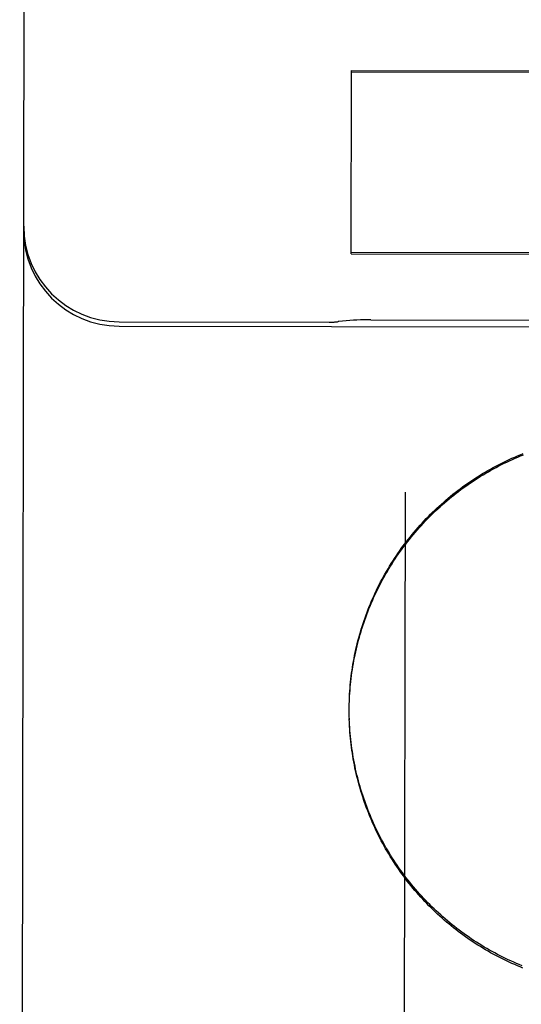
# Model space of a CAD drawing. Header units: inches. Extents: x 0 to 235, y 0 to 152.
# Tile 7 of 93: x 72.077 to 72.241, y 46.657 to 46.979. Entities that reach past the tile are written whole.
import ezdxf

# ---------------------------------------------------------------- set-up
doc = ezdxf.new("R2010")
doc.units = ezdxf.units.IN
doc.header["$LTSCALE"] = 12.9163468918
doc.header["$MEASUREMENT"] = 0
doc.linetypes.add('HIDDEN', pattern=[0.2, 0.1, -0.1])
doc.layers.add('02___PRT_ALL_AXES', color=7, linetype='CONTINUOUS')
doc.layers.add('DEFAULT_2', color=8, linetype='HIDDEN')

msp = doc.modelspace()

# ---------------------------------------------------------------- linework, layer by layer
at = {"layer": '02___PRT_ALL_AXES', "color": 8, "linetype": 'HIDDEN'}
for p, q in [((72.109322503, 46.8786894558), (72.9218214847, 46.87740307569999)), ((72.1093247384, 46.8801013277), (72.1780746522, 46.8799924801)), ((72.191712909, 46.880791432), (72.3394387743, 46.8805575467))]:
    msp.add_line(p, q, dxfattribs=at)
at = {"layer": 'DEFAULT_2', "color": 8, "linetype": 'HIDDEN'}
for p, q in [((72.0768082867, 46.0802142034), (72.0798089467, 47.9754808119)), ((72.1853405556, 46.9023672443), (72.1854355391, 46.962360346)), ((72.1854349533, 46.9619903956), (72.3155596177, 46.9617843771)), ((72.1854355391, 46.962360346), (72.3155602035, 46.9621543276)), ((72.1853405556, 46.9023672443), (72.31546522, 46.9021612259)), ((72.3154658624, 46.9025669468), (72.185341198, 46.90277296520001)), ((72.2029865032, 46.8242963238), (72.202112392, 46.2721931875)), ((72.1846881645, 46.7545465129), (72.1847201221, 46.7561772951)), ((72.1846651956, 46.752645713), (72.184673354, 46.754206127)), ((72.1846651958, 46.7526457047), (72.1846660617, 46.7531926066)), ((72.1846695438, 46.7516036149), (72.1846660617, 46.7531926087)), ((72.1846713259, 46.7535655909), (72.1846913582, 46.7551918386)), ((72.1846846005, 46.7506226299), (72.1846696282, 46.7522344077)), ((72.1847102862, 46.7496418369), (72.184683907, 46.7512486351)), ((72.1847466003, 46.7486613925), (72.18470894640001, 46.7502630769))]:
    msp.add_line(p, q, dxfattribs=at)
for points in [[(72.1917138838, 46.8807914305), (72.19066011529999, 46.8807866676), (72.189511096, 46.8807669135), (72.1883550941, 46.880731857), (72.1871928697, 46.88068139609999), (72.1860249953, 46.8806154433), (72.1848520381, 46.8805339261), (72.1836745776, 46.88043678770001), (72.1824931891, 46.8803239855), (72.1813084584, 46.8801954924), (72.18104069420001, 46.8801643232)], [(72.1847156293, 46.7555271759), (72.1847596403, 46.75716237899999), (72.1848099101, 46.758146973), (72.1848709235, 46.7591309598), (72.1849426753, 46.7601142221), (72.1850251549, 46.7610966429), (72.18511835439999, 46.7620781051), (72.1852222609, 46.7630584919), (72.1853368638, 46.7640376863), (72.1854621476, 46.76501557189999), (72.18559809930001, 46.7659920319), (72.1857447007, 46.7669669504), (72.1859019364, 46.7679402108), (72.1860697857, 46.76891169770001), (72.1862482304, 46.76988129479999), (72.1864372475, 46.7708488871), (72.1866368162, 46.7718143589), (72.18684691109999, 46.7727775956), (72.1870675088, 46.7737384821), (72.1872985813, 46.7746969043), (72.1875401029, 46.77565274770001), (72.187792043, 46.7766058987), (72.1880543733, 46.7775562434), (72.18832706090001, 46.7785036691), (72.188610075, 46.7794480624), (72.1889033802, 46.7803893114), (72.18920694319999, 46.7813273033), (72.1895207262, 46.7822619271), (72.1898446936, 46.78319307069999), (72.1901788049, 46.7841206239), (72.1905230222, 46.7850444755), (72.1908773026, 46.7859645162), (72.1912416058, 46.78688063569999), (72.1916158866, 46.7877927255), (72.1920001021, 46.7887006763), (72.1923942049, 46.7896043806), (72.1927981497, 46.7905037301), (72.1932118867, 46.7913986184), (72.1936353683, 46.79228893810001), (72.1940685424, 46.793174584), (72.19451135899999, 46.7940554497), (72.1949637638, 46.7949314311), (72.1954257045, 46.79580242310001), (72.19589712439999, 46.79666832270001), (72.196377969, 46.79752902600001), (72.1968681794, 46.7983844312), (72.19736769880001, 46.79923443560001), (72.1978764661, 46.8000789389), (72.1983944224, 46.80091783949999), (72.1989215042, 46.8017510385), (72.19945765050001, 46.8025784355), (72.2000027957, 46.8033999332), (72.2005568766, 46.8042154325), (72.2011198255, 46.8050248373), (72.20169157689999, 46.8058280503), (72.2022720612, 46.8066249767), (72.2028612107, 46.8074155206), (72.2034589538, 46.808199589), (72.2040652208, 46.8089770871), (72.2046799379, 46.8097479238), (72.2053030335, 46.8105120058), (72.2059344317, 46.8112692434), (72.2065740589, 46.8120195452), (72.2072218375, 46.812762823), (72.2078776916, 46.8134989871), (72.2085415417, 46.8142279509), (72.2092133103, 46.8149496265), (72.2098929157, 46.8156639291), (72.21058027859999, 46.8163707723), (72.2112753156, 46.8170700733), (72.21197794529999, 46.8177617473), (72.2126880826, 46.8184457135), (72.2134056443, 46.8191218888), (72.2141305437, 46.8197901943), (72.2148626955, 46.8204505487), (72.21560201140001, 46.821102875), (72.2163484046, 46.821747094), (72.2171017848, 46.8223831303), (72.2178620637, 46.8230109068), (72.2186291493, 46.8236303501), (72.2194029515, 46.824241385), (72.220183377, 46.8248439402), (72.2209703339, 46.8254379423), (72.2217637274, 46.8260233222), (72.22256346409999, 46.8266000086), (72.2233694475, 46.82716793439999), (72.2241815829, 46.8277270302), (72.2249997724, 46.8282772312), (72.2258239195, 46.8288184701), (72.226653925, 46.8293506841), (72.2274896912, 46.8298738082), (72.2283311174, 46.83038778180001), (72.22917810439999, 46.8308925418), (72.2300305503, 46.8313880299), (72.2308883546, 46.8318741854), (72.2317514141, 46.832350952), (72.23261962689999, 46.8328182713), (72.2334928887, 46.8332760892), (72.2343710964, 46.8337243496), (72.2352541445, 46.8341630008), (72.23614192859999, 46.8345919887), (72.2370343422, 46.83501126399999), (72.2379312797, 46.8354207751), (72.2388326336, 46.8358204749), (72.2397382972, 46.836210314), (72.2406481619, 46.8365902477), (72.24156212, 46.8369602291)], [(72.184753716, 46.7565073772), (72.1848024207, 46.7574870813), (72.1848617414, 46.75846623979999), (72.1849316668, 46.7594446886), (72.18501218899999, 46.7604222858), (72.1851032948, 46.7613989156), (72.1852049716, 46.7623744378), (72.1853172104, 46.7633487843), (72.1854400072, 46.764321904), (72.1855733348, 46.76529360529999), (72.1857171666, 46.766263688), (72.1858714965, 46.767232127), (72.1860363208, 46.76819889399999), (72.1862116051, 46.7691637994), (72.1863973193, 46.7701266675), (72.1865934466, 46.7710874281), (72.1867999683, 46.772045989), (72.187016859, 46.7730022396), (72.1872441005, 46.773956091), (72.1874816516, 46.7749073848), (72.18772946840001, 46.7758559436), (72.1879875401, 46.7768017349), (72.1882558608, 46.7777447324), (72.1885343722, 46.77868474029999), (72.18882301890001, 46.7796215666), (72.1891217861, 46.7805551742), (72.1894306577, 46.7814855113), (72.18974958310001, 46.7824124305), (72.19007852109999, 46.783335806), (72.1904174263, 46.78425552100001), (72.1907662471, 46.7851714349), (72.1911249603, 46.7860834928), (72.1914935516, 46.7869916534), (72.191871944, 46.7878957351), (72.19226005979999, 46.78879554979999), (72.1926578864, 46.7896910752), (72.1930654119, 46.7905822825), (72.1934825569, 46.7914690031), (72.1939092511, 46.7923510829), (72.1943454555, 46.7932284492), (72.1947911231, 46.79410100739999), (72.1952462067, 46.7949686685), (72.1957106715, 46.795831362), (72.1961844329, 46.7966889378), (72.19666740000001, 46.7975412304), (72.19715955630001, 46.79838821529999), (72.1976608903, 46.7992298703), (72.1981712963, 46.8000660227), (72.1986906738, 46.80089650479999), (72.1992189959, 46.8017212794), (72.1997562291, 46.8025402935), (72.2003022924, 46.8033534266), (72.2008571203, 46.804160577), (72.2014206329, 46.80496163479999), (72.2019927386, 46.8057564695), (72.2025734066, 46.80654504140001), (72.20316261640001, 46.8073273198), (72.2037602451, 46.8081031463), (72.2043661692, 46.8088723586), (72.2049803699, 46.8096349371), (72.20560282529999, 46.8103908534), (72.2062334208, 46.8111399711), (72.2068720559, 46.8118821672), (72.2075186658, 46.812617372), (72.2081731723, 46.8133454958), (72.2088355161, 46.8140664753), (72.209505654, 46.8147802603), (72.2101834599, 46.8154867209), (72.21086879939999, 46.81618571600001), (72.2115616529, 46.8168772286), (72.21226200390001, 46.81756124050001), (72.21296970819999, 46.818237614), (72.2136846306, 46.818906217), (72.2144067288, 46.8195670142), (72.2151359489, 46.8202199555), (72.215872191, 46.82086495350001), (72.2166153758, 46.8215019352), (72.217365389, 46.8221308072), (72.2181221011, 46.8227514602), (72.2188854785, 46.8233638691), (72.2196554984, 46.82396801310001), (72.2204319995, 46.82456376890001), (72.2212148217, 46.8251510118), (72.2220039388, 46.82572972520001), (72.2227993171, 46.8262998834), (72.22360081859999, 46.8268613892), (72.2244083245, 46.8274141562), (72.2252217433, 46.82795812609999), (72.2260409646, 46.8284932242), (72.2268659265, 46.8290194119), (72.2276965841, 46.8295366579), (72.2285327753, 46.8300448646), (72.2293743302, 46.83054392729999), (72.2302212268, 46.8310338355), (72.2310734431, 46.8315145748), (72.2319308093, 46.8319860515), (72.232793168, 46.83244817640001), (72.2336604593, 46.8329009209), (72.2345326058, 46.8333442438), (72.235409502, 46.8337780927), (72.2362910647, 46.8342024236), (72.2371771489, 46.8346171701), (72.2380675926, 46.8350222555), (72.23896236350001, 46.83541766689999), (72.2398614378, 46.83580339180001), (72.2407646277, 46.83617935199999), (72.2416717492, 46.8365454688)], [(72.2412452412, 46.6692659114), (72.24033268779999, 46.669639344), (72.2394242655, 46.6700227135), (72.2385200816, 46.6704159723), (72.2376202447, 46.6708190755), (72.2367248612, 46.67123197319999), (72.23583403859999, 46.67165461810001), (72.234947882, 46.6720869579), (72.234066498, 46.672528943), (72.2331899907, 46.672980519), (72.2323184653, 46.6734416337), (72.23145202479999, 46.6739122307), (72.2305907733, 46.6743922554), (72.2297348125, 46.6748816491), (72.2288842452, 46.6753803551), (72.2280391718, 46.6758883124), (72.2271996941, 46.676405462), (72.2263659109, 46.6769317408), (72.2255379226, 46.6774670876), (72.22471582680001, 46.67801143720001), (72.2238997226, 46.6785647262), (72.22308970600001, 46.6791268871), (72.2222858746, 46.6796978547), (72.221488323, 46.6802775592), (72.2206971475, 46.6808659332), (72.219912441, 46.681462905), (72.2191342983, 46.6820684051), (72.2183628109, 46.6826823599), (72.2175980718, 46.6833046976), (72.2168401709, 46.6839353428), (72.2160891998, 46.6845742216), (72.2153452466, 46.6852212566), (72.2146084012, 46.6858763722), (72.21387875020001, 46.6865394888), (72.2131563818, 46.6872105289), (72.2124413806, 46.6878894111), (72.2117338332, 46.688576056), (72.2110338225, 46.6892703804), (72.2103414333, 46.6899723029), (72.2096567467, 46.6906817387), (72.2089798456, 46.69139860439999), (72.2083108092, 46.69212281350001), (72.2076497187, 46.6928542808), (72.2069966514, 46.6935929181), (72.2063516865, 46.69433863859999), (72.2057148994, 46.6950913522), (72.2050863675, 46.6958509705), (72.204466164, 46.6966174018), (72.2038543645, 46.697390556), (72.2032510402, 46.69817033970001), (72.20265626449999, 46.6989566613), (72.20207010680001, 46.699749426), (72.2014926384, 46.7005485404), (72.2009239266, 46.7013539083), (72.2003640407, 46.70216543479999), (72.1998130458, 46.7029830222), (72.199271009, 46.7038065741), (72.1987379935, 46.7046359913), (72.1982140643, 46.7054711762), (72.1976992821, 46.7063120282), (72.19719371, 46.7071584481), (72.1966974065, 46.7080103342), (72.1962104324, 46.7088675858), (72.19573284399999, 46.7097301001), (72.1952646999, 46.710597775), (72.1948060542, 46.7114705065), (72.1943569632, 46.7123481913), (72.1939174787, 46.7132307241), (72.1934876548, 46.7141180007), (72.193067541, 46.71500991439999), (72.1926571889, 46.71590635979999), (72.1922566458, 46.7168072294), (72.1918659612, 46.7177124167), (72.19148517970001, 46.7186218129), (72.1911143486, 46.7195353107), (72.1907535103, 46.7204528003), (72.19040270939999, 46.7213741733), (72.190061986, 46.7222993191), (72.1897313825, 46.7232281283), (72.1894109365, 46.7241604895), (72.1891006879, 46.7250962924), (72.1888006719, 46.7260354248), (72.188510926, 46.7269777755), (72.188231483, 46.72792323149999), (72.18796237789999, 46.728871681), (72.187703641, 46.7298230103), (72.1874553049, 46.7307771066), (72.18721739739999, 46.7317338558), (72.1869899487, 46.7326931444), (72.1867729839, 46.7336548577), (72.1865665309, 46.7346188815), (72.18637061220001, 46.73558510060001), (72.1861852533, 46.7365534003), (72.1860104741, 46.7375236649), (72.18584629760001, 46.7384957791), (72.1856927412, 46.7394696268), (72.1855498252, 46.74044509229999), (72.18541756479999, 46.7414220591), (72.1852959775, 46.7424004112), (72.1851850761, 46.7433800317), (72.1850848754, 46.7443608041), (72.18499538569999, 46.74534261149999), (72.1849166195, 46.74632533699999), (72.1848485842, 46.7473088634), (72.18479128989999, 46.7482930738), (72.1847447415, 46.7492778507)], [(72.2415496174, 46.66848507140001), (72.24064389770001, 46.6688523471), (72.2397421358, 46.6692294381), (72.2388444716, 46.66961628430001), (72.2379510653, 46.6700128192), (72.2370619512, 46.67041902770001), (72.2361771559, 46.6708349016), (72.2352968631, 46.6712603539), (72.2344212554, 46.67169530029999), (72.2335503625, 46.6721397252), (72.2326842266, 46.6725936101), (72.23182299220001, 46.67305687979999), (72.2309667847, 46.6735294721), (72.2301157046, 46.6740113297), (72.22926987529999, 46.67450238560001), (72.2284293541, 46.6750026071), (72.22759418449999, 46.6755119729), (72.2267645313, 46.6760303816), (72.2259405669, 46.6765577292), (72.2251223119, 46.6770940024), (72.2243097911, 46.6776391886), (72.2235031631, 46.6781931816), (72.2227025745, 46.6787558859), (72.221908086, 46.6793272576), (72.22111977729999, 46.6799072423), (72.220337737, 46.6804957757), (72.2195620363, 46.68109280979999), (72.2187928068, 46.68169824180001), (72.2180301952, 46.6823119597), (72.2172742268, 46.6829339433), (72.21652492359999, 46.6835641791), (72.2157824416, 46.6842025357), (72.2150469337, 46.6848488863), (72.2143184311, 46.6855032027), (72.2135969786, 46.68616544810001), (72.2128826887, 46.68683552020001), (72.2121756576, 46.6875133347), (72.2114759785, 46.68819880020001), (72.2107837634, 46.6888918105), (72.2100990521, 46.689592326), (72.2094218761, 46.6903003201), (72.20875237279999, 46.6910156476), (72.2080906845, 46.6917381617), (72.2074368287, 46.6924678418), (72.2067908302, 46.69320466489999), (72.2061528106, 46.6939484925), (72.2055228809, 46.6946992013), (72.2049010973, 46.6954567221), (72.20428753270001, 46.6962209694), (72.2036822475, 46.6969918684), (72.2030852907, 46.6977693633), (72.2024967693, 46.6985533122), (72.20191680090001, 46.6993435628), (72.2013454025, 46.7001400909), (72.2007825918, 46.70094287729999), (72.2002284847, 46.7017517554), (72.19968319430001, 46.7025665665), (72.1991467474, 46.7033872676), (72.1986191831, 46.7042138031), (72.19810057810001, 46.70504605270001), (72.1975909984, 46.70588391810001), (72.19709051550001, 46.7067272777), (72.1965992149, 46.70757599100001), (72.1961171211, 46.7084300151), (72.1956442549, 46.7092893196), (72.195180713, 46.7101537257), (72.1947265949, 46.7110230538), (72.1942819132, 46.7118972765), (72.1938466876, 46.71277636), (72.1934209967, 46.7136601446), (72.1930049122, 46.7145484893), (72.1925984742, 46.715441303), (72.19220173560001, 46.7163384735), (72.1918147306, 46.7172399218), (72.1914374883, 46.7181455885), (72.1910700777, 46.7190553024), (72.1907125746, 46.7199688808), (72.1903649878, 46.7208862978), (72.1900273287, 46.7218075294), (72.18969966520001, 46.7227323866), (72.1893820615, 46.7236606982), (72.18907454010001, 46.72459238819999), (72.1887771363, 46.7255273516), (72.1884898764, 46.7264655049), (72.1882127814, 46.72740678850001), (72.187945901, 46.72835102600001), (72.18768928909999, 46.7292980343), (72.1874429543, 46.7302477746), (72.1872069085, 46.7312002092), (72.1869811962, 46.732155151), (72.1867658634, 46.733112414), (72.1865609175, 46.7340719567), (72.1863663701, 46.7350337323), (72.1861822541, 46.735997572), (72.186008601, 46.7369633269), (72.1858454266, 46.7379308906), (72.1856927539, 46.7389001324), (72.1855505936, 46.73987097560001), (72.1854189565, 46.74084336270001), (72.1852978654, 46.74181710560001), (72.1851873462, 46.7427920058), (72.1850874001, 46.7437680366), (72.184998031, 46.7447451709), (72.1849192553, 46.745723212), (72.1848510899, 46.7467019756), (72.18479353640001, 46.7476813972), (72.1847466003, 46.7486613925)]]:
    msp.add_lwpolyline(points, dxfattribs=at)
for centre, radius, start, end in [((72.1093742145, 46.9113512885), 0.03125, 179.9092871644, 269.9092871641), ((72.1093719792, 46.9099394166), 0.03125, 179.9092871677, 269.9092871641), ((72.1781142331, 46.9049924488), 0.025, 269.9092871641, 276.7227315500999)]:
    msp.add_arc(centre, radius, start, end, dxfattribs=at)

doc.saveas('drawing.dxf')
